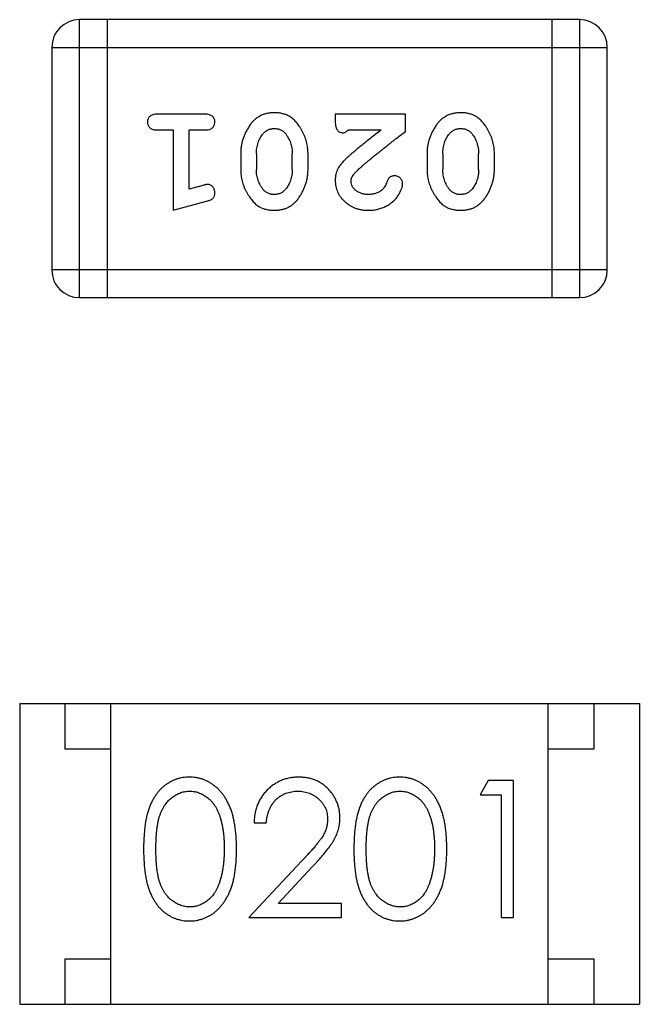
# Model space of a CAD drawing. Header units: millimetres. Extents: x 563 to 681, y 173 to 284.
# Tile 81 of 167: x 661.124 to 661.804, y 176.49 to 177.57. Entities that reach past the tile are written whole.
import ezdxf

# ---------------------------------------------------------------- set-up
doc = ezdxf.new("R2010")
doc.units = ezdxf.units.MM
doc.header["$LTSCALE"] = 30.734
doc.layers.get('0').update_dxf_attribs({"linetype": 'CONTINUOUS'})

msp = doc.modelspace()

# ---------------------------------------------------------------- linework, layer by layer
at = {"linetype": 'Continuous'}
for p, q in [((661.7387, 177.5702), (661.1901, 177.5702)), ((661.1901, 177.2654), (661.1901, 177.5702)), ((661.2206, 177.2654), (661.2206, 177.5702)), ((661.7082, 177.5702), (661.7082, 177.2654)), ((661.7387, 177.5702), (661.7387, 177.2654)), ((661.1596, 177.5397), (661.7692, 177.5397)), ((661.1596, 177.5397), (661.1596, 177.2958)), ((661.7692, 177.2958), (661.7692, 177.5397)), ((661.3275, 177.4665), (661.2756, 177.4665)), ((661.5478, 177.4665), (661.4707, 177.4665)), ((661.4707, 177.4665), (661.4707, 177.4587)), ((661.5478, 177.4477), (661.5478, 177.4665)), ((661.2756, 177.4492), (661.2929, 177.4492)), ((661.2929, 177.4492), (661.2929, 177.3611)), ((661.3102, 177.4492), (661.3275, 177.4492)), ((661.3102, 177.3843), (661.3102, 177.4492)), ((661.4848, 177.4492), (661.521, 177.4492)), ((661.3669, 177.4235), (661.3669, 177.4057)), ((661.3842, 177.4232), (661.3842, 177.406)), ((661.4235, 177.406), (661.4235, 177.4232)), ((661.4408, 177.4057), (661.4408, 177.4235)), ((661.5714, 177.4235), (661.5714, 177.4057)), ((661.5887, 177.4232), (661.5887, 177.406)), ((661.628, 177.406), (661.628, 177.4232)), ((661.6453, 177.4057), (661.6453, 177.4235)), ((661.3252, 177.3884), (661.3102, 177.3843)), ((661.2929, 177.3611), (661.3295, 177.371)), ((661.7692, 177.2958), (661.1596, 177.2958)), ((661.1901, 177.2654), (661.7387, 177.2654)), ((661.1244, 176.8203), (661.8044, 176.8203)), ((661.1244, 176.8203), (661.1244, 176.4903)), ((661.1744, 176.7703), (661.1744, 176.8203)), ((661.2244, 176.4903), (661.2244, 176.8203)), ((661.7044, 176.4903), (661.7044, 176.8203)), ((661.7544, 176.8203), (661.7544, 176.7703)), ((661.8044, 176.8203), (661.8044, 176.4903)), ((661.2244, 176.7703), (661.1744, 176.7703)), ((661.7544, 176.7703), (661.7044, 176.7703)), ((661.6384, 176.7356), (661.6296, 176.7202)), ((661.6662, 176.7356), (661.6384, 176.7356)), ((661.6662, 176.5856), (661.6662, 176.7356)), ((661.6296, 176.7202), (661.6527, 176.7202)), ((661.6527, 176.7202), (661.6527, 176.5856)), ((661.3816, 176.6894), (661.395, 176.6894)), ((661.434, 176.6477), (661.3758, 176.5856)), ((661.4079, 176.601), (661.4454, 176.641)), ((661.4777, 176.601), (661.4079, 176.601)), ((661.4777, 176.5856), (661.4777, 176.601)), ((661.3758, 176.5856), (661.4777, 176.5856)), ((661.6527, 176.5856), (661.6662, 176.5856)), ((661.1744, 176.5403), (661.2244, 176.5403)), ((661.1744, 176.4903), (661.1744, 176.5403)), ((661.7044, 176.5403), (661.7544, 176.5403)), ((661.7544, 176.5403), (661.7544, 176.4903)), ((661.1244, 176.4903), (661.8044, 176.4903))]:
    msp.add_line(p, q, dxfattribs=at)
for centre, start, end in [((661.1901, 177.5397), 90, 180), ((661.7387, 177.5397), 0, 90), ((661.1901, 177.2958), 180, 270), ((661.7387, 177.2958), 270, 0)]:
    msp.add_arc(centre, 0.0305, start, end, dxfattribs=at)
for points, knots in [([(661.2756, 177.4665), (661.2747, 177.4665), (661.273, 177.4665), (661.2707, 177.466), (661.2688, 177.4653), (661.2672, 177.4642), (661.266, 177.4629), (661.2652, 177.4614), (661.2647, 177.4597), (661.2646, 177.4585), (661.2646, 177.4579)], [0, 0, 0, 0, 0.169012, 0.317488, 0.445429, 0.560977, 0.67065, 0.776666, 0.88492, 1, 1, 1, 1]), ([(661.3385, 177.4579), (661.3385, 177.4585), (661.3385, 177.4597), (661.3379, 177.4614), (661.3371, 177.4629), (661.336, 177.4642), (661.3344, 177.4653), (661.3324, 177.466), (661.3301, 177.4665), (661.3284, 177.4665), (661.3275, 177.4665)], [0, 0, 0, 0, 0.115051, 0.223278, 0.329269, 0.437893, 0.554681, 0.682591, 0.83103, 1, 1, 1, 1]), ([(661.4038, 177.4681), (661.4023, 177.4681), (661.3995, 177.468), (661.3954, 177.4673), (661.3916, 177.4662), (661.388, 177.4646), (661.3847, 177.4625), (661.3816, 177.46), (661.3788, 177.4571), (661.3764, 177.4537), (661.3742, 177.4501), (661.3722, 177.4464), (661.3706, 177.4427), (661.3692, 177.4389), (661.3682, 177.4351), (661.3674, 177.4313), (661.3669, 177.4274), (661.3669, 177.4248), (661.3669, 177.4235)], [0, 0, 0, 0, 0.067217, 0.131051, 0.19272, 0.252824, 0.312745, 0.373449, 0.436041, 0.501494, 0.567761, 0.632087, 0.695096, 0.757109, 0.817993, 0.878657, 0.939311, 1, 1, 1, 1]), ([(661.4408, 177.4235), (661.4408, 177.4246), (661.4407, 177.4267), (661.4404, 177.4299), (661.44, 177.433), (661.4393, 177.4361), (661.4384, 177.4391), (661.4372, 177.4421), (661.436, 177.4451), (661.4345, 177.448), (661.4329, 177.4507), (661.4313, 177.4532), (661.4297, 177.4556), (661.428, 177.4577), (661.4263, 177.4595), (661.4246, 177.4612), (661.4229, 177.4626), (661.4205, 177.4642), (661.4173, 177.4658), (661.4132, 177.4671), (661.4086, 177.468), (661.4054, 177.4681), (661.4038, 177.4681)], [0, 0, 0, 0, 0.049886, 0.09882, 0.148132, 0.19689, 0.246038, 0.295176, 0.345305, 0.395692, 0.445312, 0.491875, 0.535813, 0.577009, 0.616081, 0.652689, 0.687585, 0.720206, 0.785062, 0.85223, 0.923759, 1, 1, 1, 1]), ([(661.6083, 177.4681), (661.6068, 177.4681), (661.604, 177.468), (661.5999, 177.4673), (661.5961, 177.4662), (661.5925, 177.4646), (661.5892, 177.4625), (661.5861, 177.46), (661.5833, 177.4571), (661.5809, 177.4537), (661.5787, 177.4501), (661.5767, 177.4464), (661.5751, 177.4427), (661.5737, 177.4389), (661.5727, 177.4351), (661.5719, 177.4313), (661.5715, 177.4274), (661.5714, 177.4248), (661.5714, 177.4235)], [0, 0, 0, 0, 0.067217, 0.131051, 0.19272, 0.252824, 0.312745, 0.373449, 0.436041, 0.501494, 0.567761, 0.632087, 0.695096, 0.757109, 0.817993, 0.878657, 0.939311, 1, 1, 1, 1]), ([(661.6453, 177.4235), (661.6453, 177.4246), (661.6453, 177.4267), (661.6449, 177.4299), (661.6445, 177.433), (661.6438, 177.4361), (661.6429, 177.4391), (661.6418, 177.4421), (661.6405, 177.4451), (661.639, 177.448), (661.6375, 177.4507), (661.6358, 177.4532), (661.6342, 177.4556), (661.6325, 177.4577), (661.6308, 177.4595), (661.6291, 177.4612), (661.6274, 177.4626), (661.625, 177.4642), (661.6219, 177.4658), (661.6177, 177.4671), (661.6131, 177.468), (661.6099, 177.4681), (661.6083, 177.4681)], [0, 0, 0, 0, 0.049886, 0.09882, 0.148132, 0.19689, 0.246038, 0.295176, 0.345305, 0.395692, 0.445312, 0.491875, 0.535813, 0.577009, 0.616081, 0.652689, 0.687585, 0.720206, 0.785062, 0.85223, 0.923759, 1, 1, 1, 1]), ([(661.2646, 177.4579), (661.2646, 177.4573), (661.2647, 177.4561), (661.2652, 177.4544), (661.266, 177.4529), (661.2672, 177.4516), (661.2688, 177.4505), (661.2707, 177.4497), (661.273, 177.4493), (661.2747, 177.4492), (661.2756, 177.4492)], [0, 0, 0, 0, 0.11517, 0.223509, 0.328254, 0.438012, 0.553651, 0.682263, 0.830856, 1, 1, 1, 1]), ([(661.3275, 177.4492), (661.3284, 177.4492), (661.3301, 177.4493), (661.3324, 177.4497), (661.3344, 177.4505), (661.336, 177.4516), (661.3371, 177.4529), (661.3379, 177.4544), (661.3384, 177.4561), (661.3385, 177.4573), (661.3385, 177.4579)], [0, 0, 0, 0, 0.169102, 0.317658, 0.446239, 0.563118, 0.671828, 0.776546, 0.884858, 1, 1, 1, 1]), ([(661.4707, 177.4587), (661.4707, 177.4576), (661.4708, 177.4556), (661.4712, 177.4529), (661.4719, 177.4507), (661.4729, 177.4489), (661.4742, 177.4476), (661.4758, 177.4467), (661.4775, 177.4462), (661.4787, 177.4461), (661.4793, 177.4461)], [0, 0, 0, 0, 0.1844, 0.34094, 0.473574, 0.586824, 0.690029, 0.789175, 0.890445, 1, 1, 1, 1]), ([(661.3842, 177.4232), (661.3842, 177.4243), (661.3842, 177.4264), (661.3846, 177.4294), (661.3851, 177.4323), (661.386, 177.4351), (661.3869, 177.4378), (661.3882, 177.4403), (661.3897, 177.4428), (661.3908, 177.4443), (661.3914, 177.445)], [0, 0, 0, 0, 0.135449, 0.266263, 0.393429, 0.516942, 0.639128, 0.758779, 0.879341, 1, 1, 1, 1]), ([(661.3914, 177.445), (661.3918, 177.4455), (661.3926, 177.4464), (661.3939, 177.4475), (661.3954, 177.4486), (661.3969, 177.4494), (661.3985, 177.45), (661.4001, 177.4505), (661.4019, 177.4507), (661.4031, 177.4508), (661.4037, 177.4508)], [0, 0, 0, 0, 0.129853, 0.25607, 0.380154, 0.49978, 0.62208, 0.743277, 0.868791, 1, 1, 1, 1]), ([(661.4037, 177.4508), (661.4043, 177.4508), (661.4056, 177.4508), (661.4074, 177.4505), (661.4091, 177.4501), (661.4107, 177.4495), (661.4122, 177.4488), (661.4135, 177.4478), (661.4148, 177.4468), (661.4155, 177.4459), (661.4159, 177.4455)], [0, 0, 0, 0, 0.139844, 0.271849, 0.399162, 0.521619, 0.6402, 0.758957, 0.87828, 1, 1, 1, 1]), ([(661.4159, 177.4455), (661.4165, 177.4447), (661.4177, 177.4431), (661.4192, 177.4406), (661.4206, 177.438), (661.4216, 177.4352), (661.4225, 177.4324), (661.4231, 177.4294), (661.4234, 177.4263), (661.4235, 177.4243), (661.4235, 177.4232)], [0, 0, 0, 0, 0.124927, 0.248361, 0.370889, 0.492583, 0.61616, 0.741472, 0.869044, 1, 1, 1, 1]), ([(661.4793, 177.4461), (661.4798, 177.4461), (661.4807, 177.4462), (661.4821, 177.4469), (661.4835, 177.4479), (661.4844, 177.4487), (661.4848, 177.4492)], [0, 0, 0, 0, 0.20611, 0.432681, 0.695597, 1, 1, 1, 1]), ([(661.521, 177.4492), (661.519, 177.4477), (661.5152, 177.4447), (661.5097, 177.4404), (661.5048, 177.4364), (661.5003, 177.4328), (661.4964, 177.4297), (661.4929, 177.4268), (661.49, 177.4244), (661.4883, 177.4229), (661.4875, 177.4222)], [0, 0, 0, 0, 0.176662, 0.337826, 0.484741, 0.617764, 0.73494, 0.837793, 0.926412, 1, 1, 1, 1]), ([(661.4928, 177.4027), (661.4932, 177.4031), (661.4942, 177.4041), (661.4958, 177.4057), (661.4977, 177.4074), (661.4998, 177.4093), (661.5023, 177.4114), (661.505, 177.4138), (661.508, 177.4163), (661.5113, 177.419), (661.5149, 177.4219), (661.5188, 177.425), (661.5229, 177.4283), (661.5273, 177.4318), (661.5321, 177.4355), (661.537, 177.4394), (661.5423, 177.4435), (661.5459, 177.4462), (661.5478, 177.4477)], [0, 0, 0, 0, 0.026647, 0.057942, 0.094152, 0.134806, 0.180631, 0.231142, 0.286385, 0.346321, 0.411439, 0.481035, 0.555329, 0.634592, 0.718826, 0.807759, 0.901393, 1, 1, 1, 1]), ([(661.5887, 177.4232), (661.5887, 177.4243), (661.5888, 177.4264), (661.5891, 177.4294), (661.5896, 177.4323), (661.5905, 177.4351), (661.5914, 177.4378), (661.5927, 177.4403), (661.5942, 177.4428), (661.5953, 177.4443), (661.5959, 177.445)], [0, 0, 0, 0, 0.135449, 0.266263, 0.393429, 0.516942, 0.639128, 0.758779, 0.879341, 1, 1, 1, 1]), ([(661.5959, 177.445), (661.5963, 177.4455), (661.5971, 177.4464), (661.5985, 177.4475), (661.5999, 177.4486), (661.6014, 177.4494), (661.603, 177.45), (661.6046, 177.4505), (661.6064, 177.4507), (661.6076, 177.4508), (661.6082, 177.4508)], [0, 0, 0, 0, 0.129853, 0.25607, 0.380154, 0.49978, 0.62208, 0.743277, 0.868791, 1, 1, 1, 1]), ([(661.6082, 177.4508), (661.6089, 177.4508), (661.6101, 177.4508), (661.6119, 177.4505), (661.6136, 177.4501), (661.6152, 177.4495), (661.6167, 177.4488), (661.618, 177.4478), (661.6193, 177.4468), (661.62, 177.4459), (661.6204, 177.4455)], [0, 0, 0, 0, 0.139844, 0.271849, 0.399162, 0.521619, 0.6402, 0.758957, 0.87828, 1, 1, 1, 1]), ([(661.6204, 177.4455), (661.621, 177.4447), (661.6222, 177.4431), (661.6237, 177.4406), (661.6251, 177.438), (661.6261, 177.4352), (661.627, 177.4324), (661.6276, 177.4294), (661.6279, 177.4263), (661.628, 177.4243), (661.628, 177.4232)], [0, 0, 0, 0, 0.124927, 0.248361, 0.370889, 0.492583, 0.61616, 0.741472, 0.869044, 1, 1, 1, 1]), ([(661.4875, 177.4222), (661.4866, 177.4214), (661.4849, 177.4199), (661.4825, 177.4177), (661.4804, 177.4156), (661.4785, 177.4136), (661.4769, 177.4117), (661.4756, 177.41), (661.4744, 177.4083), (661.4733, 177.4063), (661.4723, 177.4037), (661.4713, 177.4006), (661.4708, 177.3973), (661.4707, 177.395), (661.4707, 177.3939)], [0, 0, 0, 0, 0.103002, 0.197728, 0.285279, 0.365235, 0.437224, 0.502446, 0.560545, 0.611446, 0.707576, 0.80349, 0.900532, 1, 1, 1, 1]), ([(661.3669, 177.4057), (661.3669, 177.4047), (661.3669, 177.4025), (661.3672, 177.3993), (661.3678, 177.3962), (661.3684, 177.3931), (661.3693, 177.39), (661.3705, 177.387), (661.3717, 177.3841), (661.3732, 177.3812), (661.3748, 177.3785), (661.3765, 177.3759), (661.3781, 177.3736), (661.3798, 177.3715), (661.3815, 177.3696), (661.3832, 177.368), (661.385, 177.3665), (661.3873, 177.365), (661.3905, 177.3634), (661.3947, 177.3621), (661.3992, 177.3613), (661.4024, 177.3612), (661.404, 177.3611)], [0, 0, 0, 0, 0.049855, 0.099516, 0.148482, 0.19758, 0.246804, 0.296268, 0.346517, 0.397047, 0.446826, 0.49336, 0.537801, 0.579207, 0.617974, 0.654833, 0.689171, 0.722088, 0.786392, 0.853518, 0.924186, 1, 1, 1, 1]), ([(661.3917, 177.3837), (661.3911, 177.3845), (661.3899, 177.3861), (661.3884, 177.3887), (661.3871, 177.3913), (661.386, 177.3941), (661.3852, 177.3969), (661.3846, 177.3998), (661.3842, 177.4029), (661.3842, 177.405), (661.3842, 177.406)], [0, 0, 0, 0, 0.125331, 0.248948, 0.371201, 0.494032, 0.616811, 0.742104, 0.868849, 1, 1, 1, 1]), ([(661.404, 177.3611), (661.4054, 177.3612), (661.4082, 177.3612), (661.4123, 177.362), (661.4162, 177.3631), (661.4197, 177.3647), (661.423, 177.3667), (661.4261, 177.3692), (661.4289, 177.3722), (661.4313, 177.3756), (661.4335, 177.3792), (661.4355, 177.3829), (661.4371, 177.3866), (661.4385, 177.3903), (661.4395, 177.3941), (661.4403, 177.398), (661.4407, 177.4018), (661.4408, 177.4044), (661.4408, 177.4057)], [0, 0, 0, 0, 0.06692, 0.130834, 0.19258, 0.252759, 0.312631, 0.373411, 0.436359, 0.501894, 0.568244, 0.632472, 0.69556, 0.757163, 0.818592, 0.878885, 0.939235, 1, 1, 1, 1]), ([(661.4235, 177.406), (661.4235, 177.405), (661.4234, 177.4029), (661.4231, 177.3998), (661.4225, 177.3969), (661.4217, 177.3941), (661.4207, 177.3914), (661.4194, 177.3889), (661.418, 177.3865), (661.4168, 177.385), (661.4162, 177.3842)], [0, 0, 0, 0, 0.135446, 0.266257, 0.393419, 0.517936, 0.639137, 0.758785, 0.879345, 1, 1, 1, 1]), ([(661.488, 177.393), (661.4881, 177.3937), (661.4882, 177.3954), (661.4892, 177.3978), (661.4907, 177.4003), (661.492, 177.4018), (661.4928, 177.4027)], [0, 0, 0, 0, 0.212836, 0.442809, 0.70317, 1, 1, 1, 1]), ([(661.5358, 177.3989), (661.5353, 177.3989), (661.5344, 177.3988), (661.533, 177.3986), (661.5317, 177.3981), (661.5306, 177.3974), (661.5296, 177.3965), (661.5287, 177.3953), (661.5279, 177.3939), (661.5275, 177.3929), (661.5273, 177.3923)], [0, 0, 0, 0, 0.127347, 0.246131, 0.359406, 0.470543, 0.586092, 0.711469, 0.847022, 1, 1, 1, 1]), ([(661.5446, 177.3905), (661.5446, 177.391), (661.5445, 177.3921), (661.544, 177.3936), (661.5432, 177.3951), (661.5421, 177.3964), (661.5407, 177.3975), (661.5392, 177.3983), (661.5375, 177.3988), (661.5364, 177.3989), (661.5358, 177.3989)], [0, 0, 0, 0, 0.120856, 0.239483, 0.360995, 0.490166, 0.620982, 0.746416, 0.870253, 1, 1, 1, 1]), ([(661.5714, 177.4057), (661.5714, 177.4047), (661.5714, 177.4025), (661.5717, 177.3993), (661.5723, 177.3962), (661.5729, 177.3931), (661.5739, 177.39), (661.575, 177.387), (661.5763, 177.3841), (661.5778, 177.3812), (661.5794, 177.3785), (661.581, 177.3759), (661.5826, 177.3736), (661.5843, 177.3715), (661.586, 177.3696), (661.5877, 177.368), (661.5895, 177.3665), (661.5918, 177.365), (661.595, 177.3634), (661.5992, 177.3621), (661.6037, 177.3613), (661.6069, 177.3612), (661.6085, 177.3611)], [0, 0, 0, 0, 0.049855, 0.099516, 0.148482, 0.19758, 0.246804, 0.296268, 0.346517, 0.397047, 0.446826, 0.49336, 0.537801, 0.579207, 0.617974, 0.654833, 0.689171, 0.722088, 0.786392, 0.853518, 0.924186, 1, 1, 1, 1]), ([(661.5962, 177.3837), (661.5956, 177.3845), (661.5944, 177.3861), (661.5929, 177.3887), (661.5916, 177.3913), (661.5905, 177.3941), (661.5897, 177.3969), (661.5891, 177.3998), (661.5888, 177.4029), (661.5887, 177.405), (661.5887, 177.406)], [0, 0, 0, 0, 0.125331, 0.248948, 0.371201, 0.494032, 0.616811, 0.742104, 0.868849, 1, 1, 1, 1]), ([(661.6085, 177.3611), (661.61, 177.3612), (661.6128, 177.3612), (661.6168, 177.362), (661.6207, 177.3631), (661.6243, 177.3647), (661.6276, 177.3667), (661.6306, 177.3692), (661.6334, 177.3722), (661.6359, 177.3756), (661.6381, 177.3792), (661.64, 177.3829), (661.6416, 177.3866), (661.643, 177.3903), (661.644, 177.3941), (661.6448, 177.398), (661.6452, 177.4018), (661.6453, 177.4044), (661.6453, 177.4057)], [0, 0, 0, 0, 0.06692, 0.130834, 0.19258, 0.252759, 0.312631, 0.373411, 0.436359, 0.501894, 0.568244, 0.632472, 0.69556, 0.757163, 0.818592, 0.878885, 0.939235, 1, 1, 1, 1]), ([(661.628, 177.406), (661.628, 177.405), (661.6279, 177.4029), (661.6276, 177.3998), (661.6271, 177.3969), (661.6262, 177.3941), (661.6252, 177.3914), (661.624, 177.3889), (661.6225, 177.3865), (661.6213, 177.385), (661.6208, 177.3842)], [0, 0, 0, 0, 0.135446, 0.266257, 0.393419, 0.517936, 0.639137, 0.758785, 0.879345, 1, 1, 1, 1]), ([(661.3307, 177.3894), (661.3303, 177.3894), (661.3296, 177.3894), (661.3283, 177.3892), (661.3269, 177.3888), (661.3258, 177.3886), (661.3252, 177.3884)], [0, 0, 0, 0, 0.183151, 0.413144, 0.682305, 1, 1, 1, 1]), ([(661.3385, 177.3802), (661.3385, 177.3808), (661.3385, 177.382), (661.338, 177.3838), (661.3373, 177.3854), (661.3363, 177.3868), (661.3351, 177.388), (661.3337, 177.3888), (661.3322, 177.3893), (661.3312, 177.3894), (661.3307, 177.3894)], [0, 0, 0, 0, 0.138815, 0.27042, 0.39836, 0.52875, 0.654955, 0.771147, 0.884581, 1, 1, 1, 1]), ([(661.4707, 177.3939), (661.4707, 177.3928), (661.4708, 177.3906), (661.4713, 177.3873), (661.4721, 177.3842), (661.4732, 177.3813), (661.4747, 177.3784), (661.4765, 177.3757), (661.4786, 177.3731), (661.481, 177.3707), (661.4836, 177.3684), (661.4865, 177.3665), (661.4895, 177.3648), (661.4927, 177.3634), (661.4961, 177.3624), (661.4997, 177.3616), (661.5035, 177.3612), (661.5061, 177.3612), (661.5074, 177.3611)], [0, 0, 0, 0, 0.060981, 0.120256, 0.178148, 0.236115, 0.293993, 0.352864, 0.413358, 0.476056, 0.539296, 0.602396, 0.665116, 0.728325, 0.792919, 0.859317, 0.928302, 1, 1, 1, 1]), ([(661.5075, 177.3784), (661.5061, 177.3785), (661.5034, 177.3786), (661.4996, 177.3794), (661.4962, 177.3808), (661.4933, 177.3827), (661.491, 177.385), (661.4892, 177.3874), (661.4882, 177.3902), (661.4881, 177.392), (661.488, 177.393)], [0, 0, 0, 0, 0.156344, 0.299348, 0.4327, 0.561, 0.682299, 0.791883, 0.89611, 1, 1, 1, 1]), ([(661.5074, 177.3611), (661.5091, 177.3612), (661.5124, 177.3613), (661.5174, 177.3622), (661.5221, 177.3636), (661.5266, 177.3656), (661.5307, 177.368), (661.5344, 177.3709), (661.5375, 177.3741), (661.54, 177.3777), (661.542, 177.3813), (661.5435, 177.3846), (661.5444, 177.3876), (661.5446, 177.3896), (661.5446, 177.3905)], [0, 0, 0, 0, 0.098286, 0.193983, 0.289056, 0.384352, 0.477435, 0.566197, 0.652355, 0.737986, 0.818188, 0.887401, 0.94802, 1, 1, 1, 1]), ([(661.5273, 177.3923), (661.527, 177.3914), (661.5264, 177.3897), (661.5252, 177.3874), (661.5239, 177.3854), (661.5229, 177.3843), (661.5224, 177.3838)], [0, 0, 0, 0, 0.285518, 0.544185, 0.781367, 1, 1, 1, 1]), ([(661.3295, 177.371), (661.3303, 177.3713), (661.3319, 177.3717), (661.334, 177.3726), (661.3356, 177.3735), (661.3368, 177.3745), (661.3376, 177.3757), (661.3381, 177.377), (661.3385, 177.3785), (661.3385, 177.3796), (661.3385, 177.3802)], [0, 0, 0, 0, 0.187321, 0.344927, 0.475328, 0.579604, 0.674244, 0.773631, 0.882025, 1, 1, 1, 1]), ([(661.4039, 177.3784), (661.4032, 177.3784), (661.402, 177.3785), (661.4002, 177.3787), (661.3985, 177.3791), (661.3969, 177.3797), (661.3955, 177.3805), (661.3941, 177.3814), (661.3928, 177.3825), (661.3921, 177.3833), (661.3917, 177.3837)], [0, 0, 0, 0, 0.138115, 0.270177, 0.397547, 0.520057, 0.63869, 0.757499, 0.878226, 1, 1, 1, 1]), ([(661.4162, 177.3842), (661.4158, 177.3838), (661.415, 177.3829), (661.4137, 177.3817), (661.4123, 177.3807), (661.4108, 177.3799), (661.4092, 177.3792), (661.4075, 177.3788), (661.4057, 177.3785), (661.4045, 177.3785), (661.4039, 177.3784)], [0, 0, 0, 0, 0.13042, 0.256046, 0.378133, 0.498725, 0.620452, 0.742761, 0.869406, 1, 1, 1, 1]), ([(661.5224, 177.3838), (661.5219, 177.3834), (661.5209, 177.3825), (661.5192, 177.3814), (661.5175, 177.3805), (661.5157, 177.3798), (661.5138, 177.3792), (661.5118, 177.3788), (661.5097, 177.3785), (661.5082, 177.3784), (661.5075, 177.3784)], [0, 0, 0, 0, 0.121873, 0.243139, 0.363336, 0.485133, 0.607572, 0.734701, 0.864814, 1, 1, 1, 1]), ([(661.6084, 177.3784), (661.6078, 177.3784), (661.6065, 177.3785), (661.6047, 177.3787), (661.603, 177.3791), (661.6014, 177.3797), (661.6, 177.3805), (661.5986, 177.3814), (661.5973, 177.3825), (661.5966, 177.3833), (661.5962, 177.3837)], [0, 0, 0, 0, 0.138115, 0.270177, 0.397547, 0.520057, 0.63869, 0.757499, 0.878226, 1, 1, 1, 1]), ([(661.6208, 177.3842), (661.6203, 177.3838), (661.6195, 177.3829), (661.6182, 177.3817), (661.6168, 177.3807), (661.6153, 177.3799), (661.6137, 177.3792), (661.612, 177.3788), (661.6102, 177.3785), (661.609, 177.3785), (661.6084, 177.3784)], [0, 0, 0, 0, 0.13042, 0.256046, 0.378133, 0.498725, 0.620452, 0.742761, 0.869406, 1, 1, 1, 1]), ([(661.3106, 176.7394), (661.3094, 176.7394), (661.307, 176.7394), (661.3036, 176.739), (661.3002, 176.7383), (661.2969, 176.7374), (661.2937, 176.7362), (661.2906, 176.7347), (661.2876, 176.733), (661.2846, 176.7311), (661.2818, 176.7289), (661.2791, 176.7264), (661.2767, 176.7237), (661.2743, 176.7207), (661.2722, 176.7175), (661.2702, 176.7141), (661.2683, 176.7104), (661.2667, 176.7064), (661.2652, 176.7021), (661.2639, 176.6974), (661.2628, 176.6923), (661.2619, 176.6868), (661.2613, 176.6808), (661.2608, 176.6744), (661.2604, 176.6676), (661.2604, 176.6629), (661.2604, 176.6605)], [0, 0, 0, 0, 0.033742, 0.066533, 0.099153, 0.13154, 0.164087, 0.196563, 0.229707, 0.263315, 0.297504, 0.331686, 0.366482, 0.4021, 0.438958, 0.476748, 0.515985, 0.556589, 0.599519, 0.645765, 0.695487, 0.748721, 0.805687, 0.866754, 0.931405, 1, 1, 1, 1]), ([(661.3623, 176.6605), (661.3623, 176.6628), (661.3622, 176.6673), (661.362, 176.6739), (661.3614, 176.6801), (661.3607, 176.6859), (661.3597, 176.6914), (661.3586, 176.6965), (661.3571, 176.7013), (661.3556, 176.7057), (661.3537, 176.7098), (661.3518, 176.7136), (661.3497, 176.7172), (661.3475, 176.7205), (661.345, 176.7235), (661.3425, 176.7263), (661.3398, 176.7288), (661.3369, 176.731), (661.3339, 176.733), (661.3308, 176.7347), (661.3276, 176.7362), (661.3244, 176.7374), (661.3211, 176.7383), (661.3176, 176.739), (661.3141, 176.7394), (661.3117, 176.7394), (661.3106, 176.7394)], [0, 0, 0, 0, 0.065278, 0.127205, 0.186168, 0.241675, 0.294115, 0.343609, 0.390387, 0.434463, 0.476646, 0.517002, 0.555936, 0.593716, 0.630057, 0.665601, 0.700745, 0.734917, 0.768681, 0.802087, 0.834849, 0.867433, 0.900138, 0.932806, 0.966212, 1, 1, 1, 1]), ([(661.4305, 176.7394), (661.4288, 176.7394), (661.4255, 176.7393), (661.4207, 176.7387), (661.4161, 176.7375), (661.4116, 176.736), (661.4074, 176.734), (661.4034, 176.7316), (661.3996, 176.7287), (661.396, 176.7254), (661.3928, 176.7218), (661.3899, 176.7179), (661.3874, 176.7138), (661.3854, 176.7094), (661.3838, 176.7047), (661.3826, 176.6998), (661.3818, 176.6947), (661.3816, 176.6912), (661.3816, 176.6894)], [0, 0, 0, 0, 0.06445, 0.126725, 0.187421, 0.247417, 0.306749, 0.366595, 0.427749, 0.490235, 0.553031, 0.614805, 0.676505, 0.738096, 0.801021, 0.864897, 0.931209, 1, 1, 1, 1]), ([(661.4758, 176.6948), (661.4757, 176.6963), (661.4757, 176.6992), (661.4751, 176.7036), (661.4741, 176.7077), (661.4727, 176.7117), (661.4709, 176.7156), (661.4688, 176.7193), (661.4662, 176.7228), (661.4633, 176.7262), (661.4601, 176.7293), (661.4565, 176.732), (661.4528, 176.7343), (661.4488, 176.7362), (661.4446, 176.7377), (661.4401, 176.7387), (661.4354, 176.7393), (661.4321, 176.7394), (661.4305, 176.7394)], [0, 0, 0, 0, 0.06271, 0.123347, 0.183401, 0.242828, 0.302097, 0.36242, 0.423725, 0.487032, 0.550491, 0.612709, 0.674265, 0.73617, 0.799211, 0.863483, 0.930525, 1, 1, 1, 1]), ([(661.5413, 176.7394), (661.5401, 176.7394), (661.5378, 176.7394), (661.5344, 176.739), (661.531, 176.7383), (661.5277, 176.7374), (661.5245, 176.7362), (661.5214, 176.7347), (661.5183, 176.733), (661.5154, 176.7311), (661.5126, 176.7289), (661.5099, 176.7264), (661.5074, 176.7237), (661.5051, 176.7207), (661.503, 176.7175), (661.5009, 176.7141), (661.4991, 176.7104), (661.4974, 176.7064), (661.496, 176.7021), (661.4947, 176.6974), (661.4936, 176.6923), (661.4927, 176.6868), (661.492, 176.6808), (661.4915, 176.6744), (661.4912, 176.6676), (661.4912, 176.6629), (661.4912, 176.6605)], [0, 0, 0, 0, 0.033742, 0.066533, 0.099153, 0.13154, 0.164087, 0.196563, 0.229707, 0.263315, 0.297504, 0.331686, 0.366482, 0.4021, 0.438958, 0.476748, 0.515985, 0.556589, 0.599519, 0.645765, 0.695487, 0.748721, 0.805687, 0.866754, 0.931405, 1, 1, 1, 1]), ([(661.5931, 176.6605), (661.5931, 176.6628), (661.593, 176.6673), (661.5927, 176.6739), (661.5922, 176.6801), (661.5914, 176.6859), (661.5905, 176.6914), (661.5893, 176.6965), (661.5879, 176.7013), (661.5863, 176.7057), (661.5845, 176.7098), (661.5826, 176.7136), (661.5805, 176.7172), (661.5782, 176.7205), (661.5758, 176.7235), (661.5733, 176.7263), (661.5705, 176.7288), (661.5677, 176.731), (661.5647, 176.733), (661.5616, 176.7347), (661.5584, 176.7362), (661.5552, 176.7374), (661.5518, 176.7383), (661.5484, 176.739), (661.5449, 176.7394), (661.5425, 176.7394), (661.5413, 176.7394)], [0, 0, 0, 0, 0.065278, 0.127205, 0.186168, 0.241675, 0.294115, 0.343609, 0.390387, 0.434463, 0.476646, 0.517002, 0.555936, 0.593716, 0.630057, 0.665601, 0.700745, 0.734917, 0.768681, 0.802087, 0.834849, 0.867433, 0.900138, 0.932806, 0.966212, 1, 1, 1, 1]), ([(661.2739, 176.6606), (661.2739, 176.6626), (661.2739, 176.6665), (661.2741, 176.6722), (661.2745, 176.6775), (661.275, 176.6824), (661.2756, 176.6869), (661.2764, 176.691), (661.2773, 176.6948), (661.2784, 176.6982), (661.2797, 176.7013), (661.281, 176.7042), (661.2825, 176.7069), (661.2842, 176.7094), (661.2859, 176.7117), (661.2878, 176.7139), (661.2898, 176.7158), (661.2927, 176.7181), (661.2964, 176.7204), (661.3011, 176.7226), (661.306, 176.7238), (661.3093, 176.724), (661.311, 176.7241)], [0, 0, 0, 0, 0.073302, 0.142286, 0.206253, 0.266017, 0.321612, 0.372532, 0.419497, 0.462398, 0.502825, 0.541489, 0.579034, 0.615143, 0.650298, 0.684912, 0.718701, 0.752189, 0.817245, 0.879117, 0.939613, 1, 1, 1, 1]), ([(661.311, 176.7241), (661.3126, 176.724), (661.3159, 176.7238), (661.3208, 176.7226), (661.3254, 176.7204), (661.3292, 176.7181), (661.3321, 176.7158), (661.3341, 176.7138), (661.3361, 176.7116), (661.3379, 176.7091), (661.3396, 176.7064), (661.3411, 176.7034), (661.3426, 176.7002), (661.3439, 176.6968), (661.345, 176.6931), (661.3461, 176.6892), (661.3469, 176.6851), (661.3477, 176.6807), (661.3482, 176.676), (661.3486, 176.6711), (661.3488, 176.6659), (661.3488, 176.6624), (661.3489, 176.6606)], [0, 0, 0, 0, 0.059689, 0.119507, 0.181075, 0.246162, 0.279894, 0.314468, 0.350403, 0.387474, 0.426147, 0.466624, 0.508745, 0.553328, 0.600058, 0.649177, 0.700552, 0.754894, 0.811825, 0.871514, 0.934319, 1, 1, 1, 1]), ([(661.395, 176.6894), (661.3951, 176.6908), (661.3954, 176.6934), (661.3961, 176.6971), (661.3971, 176.7007), (661.3983, 176.704), (661.3998, 176.7071), (661.4016, 176.71), (661.4036, 176.7126), (661.4058, 176.715), (661.4083, 176.7171), (661.4109, 176.719), (661.4137, 176.7206), (661.4166, 176.7218), (661.4197, 176.7228), (661.4229, 176.7235), (661.4263, 176.724), (661.4286, 176.724), (661.4298, 176.7241)], [0, 0, 0, 0, 0.073648, 0.143686, 0.210962, 0.275557, 0.338064, 0.399311, 0.4594, 0.51934, 0.579024, 0.637809, 0.695959, 0.754122, 0.813113, 0.873453, 0.935561, 1, 1, 1, 1]), ([(661.4298, 176.7241), (661.4309, 176.724), (661.4331, 176.724), (661.4363, 176.7235), (661.4394, 176.7228), (661.4424, 176.7219), (661.4453, 176.7206), (661.448, 176.719), (661.4505, 176.7172), (661.4529, 176.7151), (661.4551, 176.7128), (661.457, 176.7104), (661.4587, 176.7079), (661.46, 176.7053), (661.4611, 176.7025), (661.4618, 176.6996), (661.4622, 176.6967), (661.4623, 176.6947), (661.4623, 176.6936)], [0, 0, 0, 0, 0.068027, 0.133505, 0.19695, 0.26027, 0.322741, 0.384982, 0.448465, 0.513424, 0.578224, 0.640011, 0.700094, 0.760067, 0.819012, 0.877878, 0.938035, 1, 1, 1, 1]), ([(661.5046, 176.6606), (661.5046, 176.6626), (661.5047, 176.6665), (661.5049, 176.6722), (661.5053, 176.6775), (661.5058, 176.6824), (661.5064, 176.6869), (661.5072, 176.691), (661.5081, 176.6948), (661.5092, 176.6982), (661.5104, 176.7013), (661.5118, 176.7042), (661.5133, 176.7069), (661.5149, 176.7094), (661.5167, 176.7117), (661.5186, 176.7139), (661.5206, 176.7158), (661.5235, 176.7181), (661.5272, 176.7204), (661.5319, 176.7226), (661.5368, 176.7238), (661.5401, 176.724), (661.5418, 176.7241)], [0, 0, 0, 0, 0.073302, 0.142286, 0.206253, 0.266017, 0.321612, 0.372532, 0.419497, 0.462398, 0.502825, 0.541489, 0.579034, 0.615143, 0.650298, 0.684912, 0.718701, 0.752189, 0.817245, 0.879117, 0.939613, 1, 1, 1, 1]), ([(661.5418, 176.7241), (661.5434, 176.724), (661.5467, 176.7238), (661.5516, 176.7226), (661.5562, 176.7204), (661.56, 176.7181), (661.5628, 176.7158), (661.5649, 176.7138), (661.5668, 176.7116), (661.5686, 176.7091), (661.5703, 176.7064), (661.5719, 176.7034), (661.5733, 176.7002), (661.5746, 176.6968), (661.5758, 176.6931), (661.5769, 176.6892), (661.5777, 176.6851), (661.5784, 176.6807), (661.5789, 176.676), (661.5794, 176.6711), (661.5796, 176.6659), (661.5796, 176.6624), (661.5796, 176.6606)], [0, 0, 0, 0, 0.059689, 0.119507, 0.181075, 0.246162, 0.279894, 0.314468, 0.350403, 0.387474, 0.426147, 0.466624, 0.508745, 0.553328, 0.600058, 0.649177, 0.700552, 0.754894, 0.811825, 0.871514, 0.934319, 1, 1, 1, 1]), ([(661.4623, 176.6936), (661.4623, 176.692), (661.4621, 176.6888), (661.4611, 176.684), (661.4594, 176.6793), (661.4574, 176.6755), (661.4554, 176.6724), (661.4535, 176.6697), (661.4511, 176.6668), (661.4485, 176.6635), (661.4454, 176.66), (661.4419, 176.6561), (661.4381, 176.652), (661.4354, 176.6491), (661.434, 176.6477)], [0, 0, 0, 0, 0.088014, 0.174976, 0.2638, 0.355443, 0.406413, 0.465519, 0.533076, 0.609353, 0.693899, 0.787171, 0.889197, 1, 1, 1, 1]), ([(661.4454, 176.641), (661.4469, 176.6426), (661.4496, 176.6455), (661.4536, 176.6499), (661.4572, 176.654), (661.4603, 176.6579), (661.4632, 176.6615), (661.4657, 176.6649), (661.4678, 176.6681), (661.4701, 176.6719), (661.4724, 176.6766), (661.4743, 176.6825), (661.4756, 176.6886), (661.4757, 176.6928), (661.4758, 176.6948)], [0, 0, 0, 0, 0.09953, 0.192079, 0.277712, 0.357454, 0.429648, 0.495771, 0.555538, 0.608657, 0.707578, 0.804328, 0.901298, 1, 1, 1, 1]), ([(661.2604, 176.6605), (661.2604, 176.6581), (661.2604, 176.6535), (661.2608, 176.6467), (661.2612, 176.6404), (661.262, 176.6344), (661.2629, 176.6289), (661.2639, 176.6238), (661.2653, 176.619), (661.2668, 176.6147), (661.2685, 176.6107), (661.2703, 176.607), (661.2723, 176.6035), (661.2745, 176.6003), (661.2768, 176.5973), (661.2793, 176.5946), (661.2819, 176.5922), (661.2847, 176.59), (661.2877, 176.5881), (661.2907, 176.5864), (661.2938, 176.5849), (661.297, 176.5838), (661.3002, 176.5829), (661.3036, 176.5822), (661.307, 176.5818), (661.3094, 176.5818), (661.3106, 176.5817)], [0, 0, 0, 0, 0.068113, 0.132564, 0.193427, 0.250218, 0.303569, 0.353576, 0.400235, 0.443586, 0.484619, 0.524292, 0.56238, 0.599049, 0.63494, 0.669782, 0.704009, 0.737842, 0.771098, 0.803896, 0.836415, 0.868639, 0.900715, 0.933378, 0.966213, 1, 1, 1, 1]), ([(661.311, 176.5971), (661.3094, 176.5972), (661.306, 176.5974), (661.3012, 176.5987), (661.2964, 176.6008), (661.2927, 176.6031), (661.2898, 176.6054), (661.2878, 176.6074), (661.2859, 176.6095), (661.2841, 176.6118), (661.2825, 176.6143), (661.281, 176.617), (661.2796, 176.6199), (661.2784, 176.6231), (661.2773, 176.6265), (661.2764, 176.6302), (661.2756, 176.6344), (661.275, 176.6389), (661.2745, 176.6438), (661.2741, 176.649), (661.2739, 176.6547), (661.2739, 176.6586), (661.2739, 176.6606)], [0, 0, 0, 0, 0.060034, 0.120278, 0.182348, 0.247919, 0.281641, 0.315701, 0.350322, 0.385703, 0.421819, 0.459196, 0.497866, 0.538301, 0.58121, 0.628183, 0.679403, 0.734699, 0.794074, 0.858416, 0.927049, 1, 1, 1, 1]), ([(661.3106, 176.5817), (661.3117, 176.5818), (661.3141, 176.5818), (661.3176, 176.5822), (661.3211, 176.5829), (661.3244, 176.5838), (661.3277, 176.5851), (661.3309, 176.5865), (661.334, 176.5882), (661.337, 176.5902), (661.3399, 176.5925), (661.3426, 176.595), (661.3452, 176.5978), (661.3476, 176.6008), (661.3499, 176.6041), (661.3519, 176.6077), (661.3539, 176.6115), (661.3556, 176.6156), (661.3573, 176.6199), (661.3586, 176.6247), (661.3598, 176.6298), (661.3607, 176.6352), (661.3614, 176.6411), (661.362, 176.6472), (661.3622, 176.6538), (661.3623, 176.6582), (661.3623, 176.6605)], [0, 0, 0, 0, 0.033824, 0.067298, 0.10028, 0.133019, 0.165736, 0.198792, 0.232372, 0.266409, 0.301016, 0.336196, 0.371972, 0.408574, 0.446394, 0.485225, 0.525372, 0.567224, 0.611081, 0.65775, 0.70702, 0.759235, 0.814484, 0.873227, 0.934937, 1, 1, 1, 1]), ([(661.3489, 176.6606), (661.3489, 176.6588), (661.3488, 176.6552), (661.3485, 176.65), (661.3481, 176.645), (661.3475, 176.6402), (661.3467, 176.6356), (661.3457, 176.6312), (661.3446, 176.6269), (661.3436, 176.6242), (661.3432, 176.6229)], [0, 0, 0, 0, 0.141157, 0.277773, 0.409244, 0.535676, 0.657497, 0.775458, 0.889412, 1, 1, 1, 1]), ([(661.4912, 176.6605), (661.4912, 176.6581), (661.4912, 176.6535), (661.4915, 176.6467), (661.492, 176.6404), (661.4927, 176.6344), (661.4936, 176.6289), (661.4947, 176.6238), (661.496, 176.619), (661.4975, 176.6147), (661.4992, 176.6107), (661.5011, 176.607), (661.5031, 176.6035), (661.5053, 176.6003), (661.5076, 176.5973), (661.51, 176.5946), (661.5127, 176.5922), (661.5155, 176.59), (661.5184, 176.5881), (661.5214, 176.5864), (661.5245, 176.5849), (661.5277, 176.5838), (661.531, 176.5829), (661.5344, 176.5822), (661.5378, 176.5818), (661.5401, 176.5818), (661.5413, 176.5817)], [0, 0, 0, 0, 0.068113, 0.132564, 0.193427, 0.250218, 0.303569, 0.353576, 0.400235, 0.443586, 0.484619, 0.524292, 0.56238, 0.599049, 0.63494, 0.669782, 0.704009, 0.737842, 0.771098, 0.803896, 0.836415, 0.868639, 0.900715, 0.933378, 0.966213, 1, 1, 1, 1]), ([(661.5418, 176.5971), (661.5401, 176.5972), (661.5368, 176.5974), (661.5319, 176.5987), (661.5272, 176.6008), (661.5234, 176.6031), (661.5206, 176.6054), (661.5185, 176.6074), (661.5166, 176.6095), (661.5149, 176.6118), (661.5132, 176.6143), (661.5118, 176.617), (661.5104, 176.6199), (661.5092, 176.6231), (661.5081, 176.6265), (661.5072, 176.6302), (661.5064, 176.6344), (661.5057, 176.6389), (661.5053, 176.6438), (661.5049, 176.649), (661.5047, 176.6547), (661.5046, 176.6586), (661.5046, 176.6606)], [0, 0, 0, 0, 0.060034, 0.120278, 0.182348, 0.247919, 0.281641, 0.315701, 0.350322, 0.385703, 0.421819, 0.459196, 0.497866, 0.538301, 0.58121, 0.628183, 0.679403, 0.734699, 0.794074, 0.858416, 0.927049, 1, 1, 1, 1]), ([(661.5413, 176.5817), (661.5425, 176.5818), (661.5449, 176.5818), (661.5484, 176.5822), (661.5518, 176.5829), (661.5552, 176.5838), (661.5584, 176.5851), (661.5617, 176.5865), (661.5647, 176.5882), (661.5678, 176.5902), (661.5706, 176.5925), (661.5734, 176.595), (661.576, 176.5978), (661.5784, 176.6008), (661.5806, 176.6041), (661.5827, 176.6077), (661.5846, 176.6115), (661.5864, 176.6156), (661.588, 176.6199), (661.5893, 176.6247), (661.5905, 176.6298), (661.5915, 176.6352), (661.5922, 176.6411), (661.5927, 176.6472), (661.593, 176.6538), (661.5931, 176.6582), (661.5931, 176.6605)], [0, 0, 0, 0, 0.033824, 0.067298, 0.10028, 0.133019, 0.165736, 0.198792, 0.232372, 0.266409, 0.301016, 0.336196, 0.371972, 0.408574, 0.446394, 0.485225, 0.525372, 0.567224, 0.611081, 0.65775, 0.70702, 0.759235, 0.814484, 0.873227, 0.934937, 1, 1, 1, 1]), ([(661.5796, 176.6606), (661.5796, 176.6588), (661.5796, 176.6552), (661.5793, 176.65), (661.5789, 176.645), (661.5783, 176.6402), (661.5774, 176.6356), (661.5765, 176.6312), (661.5753, 176.6269), (661.5744, 176.6242), (661.574, 176.6229)], [0, 0, 0, 0, 0.141157, 0.277773, 0.409244, 0.535676, 0.657497, 0.775458, 0.889412, 1, 1, 1, 1]), ([(661.3432, 176.6229), (661.3428, 176.6218), (661.342, 176.6198), (661.3407, 176.6169), (661.3392, 176.6141), (661.3376, 176.6116), (661.3359, 176.6093), (661.334, 176.6072), (661.332, 176.6052), (661.3292, 176.603), (661.3255, 176.6006), (661.3208, 176.5987), (661.316, 176.5973), (661.3127, 176.5972), (661.311, 176.5971)], [0, 0, 0, 0, 0.075949, 0.148549, 0.218996, 0.286119, 0.351826, 0.416074, 0.478265, 0.540325, 0.660405, 0.774606, 0.887187, 1, 1, 1, 1]), ([(661.574, 176.6229), (661.5736, 176.6218), (661.5728, 176.6198), (661.5715, 176.6169), (661.57, 176.6141), (661.5684, 176.6116), (661.5667, 176.6093), (661.5648, 176.6072), (661.5628, 176.6052), (661.56, 176.603), (661.5563, 176.6006), (661.5516, 176.5987), (661.5468, 176.5973), (661.5434, 176.5972), (661.5418, 176.5971)], [0, 0, 0, 0, 0.075949, 0.148549, 0.218996, 0.286119, 0.351826, 0.416074, 0.478265, 0.540325, 0.660405, 0.774606, 0.887187, 1, 1, 1, 1])]:
    msp.add_open_spline(points, degree=3, knots=knots, dxfattribs=at)

doc.saveas('drawing.dxf')
